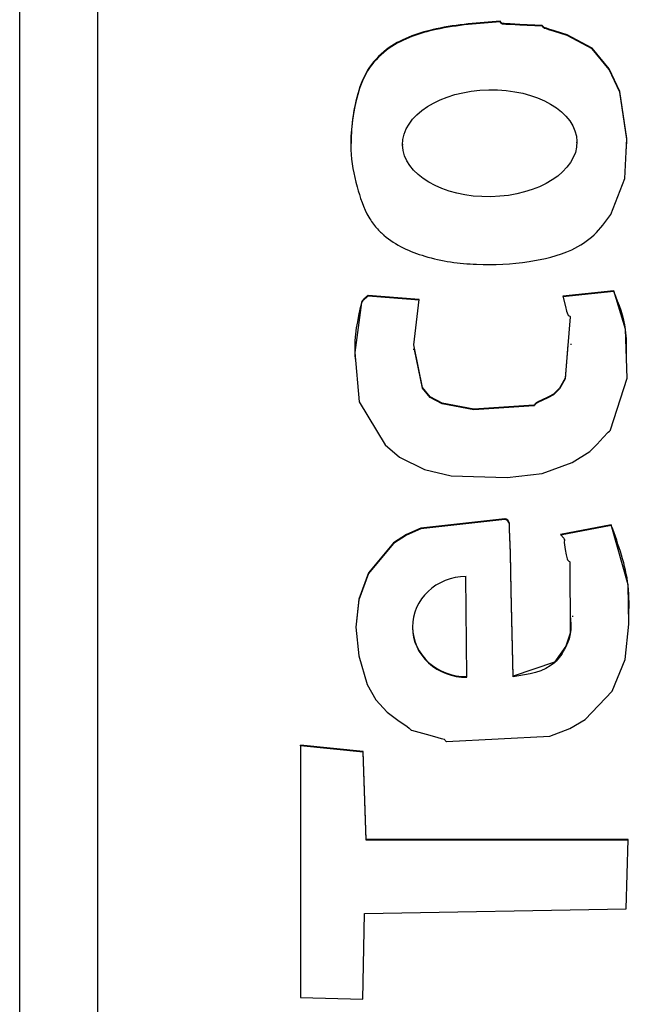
# Model space of a CAD drawing. Header units: millimetres. Extents: x 408 to 1448, y 79 to 1009.
# Tile 7 of 22: x 781.29 to 785.2, y 524.32 to 530.65. Entities that reach past the tile are written whole.
import ezdxf

# ---------------------------------------------------------------- set-up
doc = ezdxf.new("R2010")
doc.units = ezdxf.units.MM

msp = doc.modelspace()

# ---------------------------------------------------------------- linework, layer by layer
at = {"color": 7, "linetype": 'Continuous', "lineweight": 25}
for p, q in [((781.2888, 519.0018), (781.2888, 560.0018)), ((781.7888, 557.5909), (781.7888, 521.6221)), ((784.3735, 530.6318), (784.3735, 530.636)), ((784.8655, 529.854), (784.8655, 529.8592)), ((783.7466, 529.8457), (783.7466, 529.8405)), ((783.8539, 528.8481), (783.5264, 528.8749)), ((783.5264, 528.8707), (783.5264, 528.8749)), ((783.8539, 528.8439), (783.5264, 528.8707)), ((785.1028, 528.9037), (784.7759, 528.8711)), ((785.1028, 528.8995), (784.7759, 528.8669)), ((785.1028, 528.8995), (785.1028, 528.9037)), ((783.8173, 528.5318), (783.8173, 528.5265)), ((784.8278, 528.559), (784.8278, 528.5642)), ((785.0863, 527.4026), (784.7597, 527.3403)), ((785.0863, 527.3984), (784.7597, 527.3361)), ((785.0863, 527.3984), (785.0863, 527.4026)), ((784.785, 527.3044), (784.785, 527.3096)), ((784.1592, 526.4281), (784.1535, 527.0716)), ((784.8386, 526.813), (784.8386, 526.8182)), ((783.8105, 526.749), (783.8105, 526.7438)), ((784.1592, 526.424), (784.1592, 526.4281)), ((784.4554, 526.4269), (784.4554, 526.4311)), ((783.0909, 525.988), (783.0904, 524.3682)), ((783.0909, 525.9839), (783.0904, 524.3682)), ((783.4929, 525.947), (783.0909, 525.988)), ((783.0909, 525.9839), (783.0909, 525.988)), ((783.4929, 525.9428), (783.0909, 525.9839)), ((783.5127, 525.3825), (783.4929, 525.947)), ((783.4929, 525.9428), (783.4929, 525.947)), ((783.5127, 525.3783), (783.4929, 525.9428)), ((785.1935, 525.3825), (783.5127, 525.3825)), ((783.5127, 525.3783), (783.5127, 525.3825)), ((785.1934, 525.3783), (783.5127, 525.3783)), ((785.1825, 524.9365), (785.1935, 525.3825)), ((783.5021, 524.9068), (785.1825, 524.9365)), ((783.4921, 524.3569), (783.5021, 524.9068)), ((783.0904, 524.3682), (783.4921, 524.3569))]:
    msp.add_line(p, q, dxfattribs=at)
at = {"color": 7, "linetype": 'Continuous', "lineweight": 25, "flags": 128}
for points in [[(785.0836, 529.3939), (785.1737, 529.6262), (785.1868, 529.8833), (785.1407, 530.1835), (785.0735, 530.3302), (784.9637, 530.4623), (784.8019, 530.5473), (784.7222, 530.5733), (784.6857, 530.5846), (784.6694, 530.5898), (784.6622, 530.5921), (784.6565, 530.5939), (784.6523, 530.597), (784.6491, 530.6018), (784.6454, 530.6068), (784.6433, 530.6081), (784.6423, 530.6085), (784.6419, 530.6086), (784.6416, 530.6086), (784.6415, 530.6086), (784.6415, 530.6086), (784.6415, 530.6086), (784.6415, 530.6086), (784.6415, 530.6086), (784.4998, 530.6153), (784.4374, 530.6176), (784.41, 530.6193), (784.398, 530.6203), (784.3885, 530.6213), (784.3839, 530.6232), (784.3803, 530.627), (784.3735, 530.636)], [(785.1835, 529.8155), (785.1868, 529.8791), (785.1407, 530.1793), (785.0735, 530.326), (784.9637, 530.4581), (784.8019, 530.5432), (784.7222, 530.5691), (784.6857, 530.5805), (784.6694, 530.5856), (784.6622, 530.5879), (784.6565, 530.5897), (784.6523, 530.5928), (784.6491, 530.5976), (784.6454, 530.6026), (784.6433, 530.604), (784.6423, 530.6043), (784.6419, 530.6044), (784.6416, 530.6044), (784.6415, 530.6045), (784.6415, 530.6045), (784.6415, 530.6045), (784.6415, 530.6045), (784.6415, 530.6045), (784.4998, 530.6111), (784.4374, 530.6134), (784.41, 530.6152), (784.398, 530.6162), (784.3885, 530.6171), (784.3839, 530.619), (784.3803, 530.6229), (784.3735, 530.6318)], [(783.5264, 528.8749), (783.4976, 528.852), (783.487, 528.8407), (783.4839, 528.8349), (783.4828, 528.8322), (783.4825, 528.8309), (783.4823, 528.8304), (783.4822, 528.8301), (783.4822, 528.83), (783.4822, 528.83), (783.4822, 528.8299), (783.4822, 528.8299), (783.44, 528.5086), (783.467, 528.1919), (783.6338, 527.9156), (783.7274, 527.8361), (783.8864, 527.7581), (784.059, 527.7181), (784.4183, 527.7068), (784.6431, 527.7325), (784.835, 527.8028), (784.9484, 527.8735), (784.996, 527.9194), (785.035, 527.9632), (785.0662, 527.9969), (785.0751, 528.0048), (785.0786, 528.0085), (785.08, 528.0103), (785.0805, 528.0112), (785.0808, 528.0115), (785.0809, 528.0117), (785.0809, 528.0118), (785.0809, 528.0118), (785.0809, 528.0118), (785.0809, 528.0118), (785.0809, 528.0118), (785.1882, 528.3435), (785.1783, 528.6584), (785.1028, 528.9037)], [(784.7759, 528.8711), (784.7919, 528.8043), (784.7996, 528.7751), (784.8034, 528.7624), (784.8066, 528.7525), (784.8099, 528.7484), (784.8148, 528.7452), (784.8199, 528.7416), (784.8212, 528.7396), (784.8215, 528.7386), (784.8216, 528.7381), (784.8216, 528.7379), (784.8216, 528.7378), (784.8217, 528.7378), (784.8217, 528.7378), (784.8217, 528.7377), (784.8217, 528.7377), (784.7891, 528.3437), (784.7529, 528.2802), (784.7154, 528.2418), (784.6831, 528.2235), (784.6381, 528.2032), (784.6185, 528.1939), (784.6034, 528.186), (784.5963, 528.1777), (784.5926, 528.173), (784.5906, 528.1716), (784.5895, 528.1712), (784.5891, 528.1711), (784.5889, 528.171), (784.5888, 528.171), (784.5887, 528.171), (784.5887, 528.171), (784.5887, 528.171), (784.5887, 528.171), (784.204, 528.1456), (784.0016, 528.1839), (783.9245, 528.2248), (783.8738, 528.2835), (783.8178, 528.5585), (783.8539, 528.8481)], [(784.8074, 528.5612), (784.7891, 528.3396), (784.7529, 528.276), (784.7154, 528.2377), (784.6831, 528.2193), (784.6381, 528.199), (784.6185, 528.1898), (784.6034, 528.1818), (784.5963, 528.1735), (784.5926, 528.1688), (784.5906, 528.1675), (784.5895, 528.167), (784.5891, 528.1669), (784.5889, 528.1668), (784.5888, 528.1668), (784.5887, 528.1668), (784.5887, 528.1668), (784.5887, 528.1668), (784.5887, 528.1668), (784.204, 528.1415), (784.0016, 528.1797), (783.9245, 528.2206), (783.8738, 528.2794), (783.8231, 528.5282)], [(784.4554, 526.4311), (784.4442, 526.9803), (784.4382, 527.2219), (784.4348, 527.3282), (784.4332, 527.3749), (784.4318, 527.4117), (784.4289, 527.4222), (784.4219, 527.4317), (784.4111, 527.4391), (784.4059, 527.4407), (784.4036, 527.4411), (784.4026, 527.4411), (784.4021, 527.4411), (784.4019, 527.4411), (784.4019, 527.4411), (784.4018, 527.4411), (784.4018, 527.4411), (784.4018, 527.4411), (784.4018, 527.4411), (783.8645, 527.3811), (783.7711, 527.3401), (783.6892, 527.2862), (783.5284, 527.0939), (783.4652, 526.9259), (783.4458, 526.7457), (783.4652, 526.5607), (783.5188, 526.3782), (783.5742, 526.2782), (783.6482, 526.2009), (783.7244, 526.1427), (783.7602, 526.1179), (783.7763, 526.1069), (783.789, 526.0982), (783.797, 526.0891), (783.8005, 526.0854), (783.8024, 526.0842), (783.8033, 526.0838), (783.8037, 526.0836), (783.8039, 526.0835), (783.8039, 526.0835), (783.804, 526.0835), (783.804, 526.0835), (783.804, 526.0835), (783.804, 526.0835), (783.921, 526.0515), (783.9726, 526.0379), (783.9951, 526.0314), (784.005, 526.0284), (784.0127, 526.0259), (784.0169, 526.0227), (784.0201, 526.0179), (784.0238, 526.0129), (784.0259, 526.0116), (784.0269, 526.0113), (784.0274, 526.0112), (784.0276, 526.0112), (784.0277, 526.0112), (784.0277, 526.0112), (784.0277, 526.0112), (784.0277, 526.0112), (784.0277, 526.0112), (784.6915, 526.0468), (784.819, 526.0953), (784.9189, 526.1528), (785.0922, 526.3358), (785.1757, 526.5386), (785.1996, 526.7646), (785.1939, 527.0172), (785.0863, 527.4026)], [(784.4554, 526.4269), (784.4442, 526.9761), (784.4382, 527.2177), (784.4348, 527.324), (784.4332, 527.3708), (784.4318, 527.4075), (784.4289, 527.418), (784.4219, 527.4275), (784.4111, 527.435), (784.4059, 527.4366), (784.4036, 527.4369), (784.4026, 527.437), (784.4021, 527.437), (784.4019, 527.437), (784.4019, 527.437), (784.4018, 527.437), (784.4018, 527.437), (784.4018, 527.437), (784.4018, 527.437), (783.8645, 527.377), (783.7711, 527.3359), (783.6892, 527.2821), (783.5284, 527.0897), (783.4652, 526.9217), (783.4462, 526.7455)], [(784.7597, 527.3403), (784.7825, 527.3167), (784.7847, 527.3122), (784.7849, 527.3073), (784.784, 527.29), (784.7894, 527.2444), (784.7968, 527.2108), (784.8014, 527.1929), (784.8038, 527.1843), (784.8057, 527.1772), (784.8088, 527.173), (784.8137, 527.1699), (784.8188, 527.1663), (784.8202, 527.1643), (784.8206, 527.1633), (784.8207, 527.1629), (784.8207, 527.1626), (784.8207, 527.1626), (784.8207, 527.1625), (784.8207, 527.1625), (784.8207, 527.1625), (784.8207, 527.1625), (784.8228, 526.7062), (784.7933, 526.6237), (784.7209, 526.5215), (784.4554, 526.4311)]]:
    msp.add_lwpolyline(points, dxfattribs=at)
at = {"color": 7, "linetype": 'Continuous', "lineweight": 25}
msp.add_ellipse((784.3061, 529.8519), major_axis=(0.5594, 0.0108), ratio=0.613845, dxfattribs=at)
for centre, start_param in [((784.1564, 526.7499), 1.550655), ((784.1564, 526.7457), 3.113521)]:
    msp.add_ellipse(centre, major_axis=(0.3457, 0.0105), ratio=0.930329, start_param=start_param, end_param=4.692247, dxfattribs=at)
for points, knots in [([(784.3735, 530.636), (784.2358, 530.6258), (783.9905, 530.6077), (783.6918, 530.5089), (783.5216, 530.3451), (783.4522, 530.1693), (783.4201, 529.989), (783.4059, 529.7871), (783.4476, 529.5818), (783.504, 529.4105), (783.5682, 529.3191), (783.6006, 529.2866), (783.6153, 529.2727), (783.6219, 529.2668), (783.6248, 529.2642), (783.6261, 529.2631), (783.6267, 529.2626), (783.6269, 529.2623), (783.627, 529.2622), (783.7007, 529.1972), (783.9, 529.1081), (784.2214, 529.0642), (784.5415, 529.0818), (784.8033, 529.1407), (784.982, 529.2566), (785.0499, 529.3484), (785.0836, 529.3939)], [0, 0, 0, 0, 0.113209, 0.201601, 0.250415, 0.301493, 0.3534, 0.400591, 0.46626, 0.52384, 0.546775, 0.556954, 0.561411, 0.563364, 0.564221, 0.564597, 0.564763, 0.564836, 0.564868, 0.564893, 0.645341, 0.737242, 0.829297, 0.907013, 0.953889, 1, 1, 1, 1]), ([(784.3735, 530.6318), (784.2357, 530.6216), (783.9904, 530.6035), (783.6919, 530.5047), (783.5215, 530.3409), (783.4528, 530.1651), (783.4188, 529.9891), (783.416, 529.8724), (783.4147, 529.8192)], [0, 0, 0, 0, 0.2851786, 0.5078408, 0.6308038, 0.7594717, 0.8902274, 1, 1, 1, 1]), ([(783.5264, 528.8707), (783.5166, 528.8634), (783.5027, 528.8529), (783.4883, 528.8392), (783.4842, 528.8319), (783.483, 528.8285), (783.4825, 528.827), (783.4823, 528.8263), (783.4823, 528.826), (783.4822, 528.8259), (783.4822, 528.8258), (783.4822, 528.8258), (783.4569, 528.7207), (783.43, 528.5902), (783.4433, 528.4608), (783.4456, 528.4389)], [0, 0, 0, 0, 0.081111, 0.115105, 0.129616, 0.13607, 0.138946, 0.140221, 0.140783, 0.141031, 0.14114, 0.141189, 0.141226, 0.855162, 1, 1, 1, 1]), ([(785.1831, 528.5019), (785.184, 528.5531), (785.1864, 528.6905), (785.135, 528.8189), (785.1028, 528.8995)], [0, 0, 0, 0, 0.372497, 1, 1, 1, 1]), ([(785.1988, 526.796), (785.2003, 526.8688), (785.2045, 527.0758), (785.1328, 527.2715), (785.0863, 527.3984)], [0, 0, 0, 0, 0.351679, 1, 1, 1, 1]), ([(784.8223, 526.8134), (784.8258, 526.7758), (784.8319, 526.7085), (784.7907, 526.607), (784.6983, 526.4626), (784.5547, 526.4415), (784.4554, 526.4269)], [0, 0, 0, 0, 0.184312, 0.329225, 0.536268, 1, 1, 1, 1])]:
    msp.add_open_spline(points, degree=3, knots=knots, dxfattribs=at)

doc.saveas('drawing.dxf')
